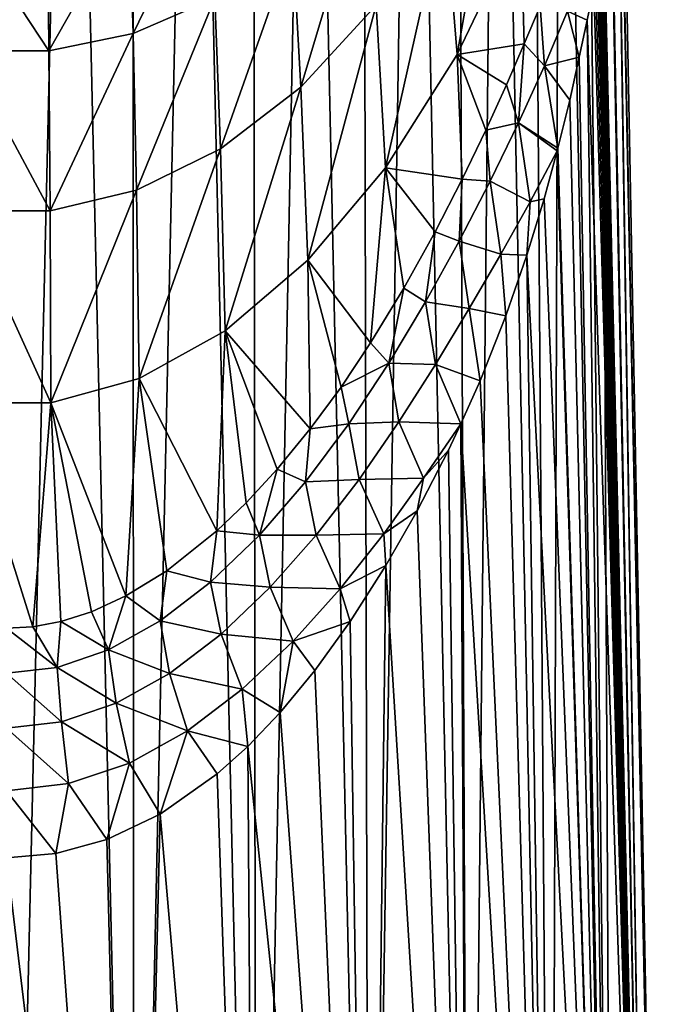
# Model space of a CAD drawing. Header units: millimetres. Extents: x -25 to 25, y -375 to 152.
# Tile 5 of 37: x 0 to 25, y 35 to 72. Entities that reach past the tile are written whole.
import ezdxf

# ---------------------------------------------------------------- set-up
doc = ezdxf.new("R2010")
doc.units = ezdxf.units.MM
doc.header["$LTSCALE"] = 65.390593
for name, color, linetype in [('10', 7, 'CONTINUOUS'), ('21', 7, 'CONTINUOUS'), ('7', 7, 'CONTINUOUS')]:
    doc.layers.add(name, color=color, linetype=linetype)

msp = doc.modelspace()

# ---------------------------------------------------------------- linework, layer by layer
at = {"layer": '10', "color": 7, "linetype": 'CONTINUOUS', "true_color": 0xa2afbf}
for points in [[(18.924, 81.089, 57.214), (16.629, 76.465, 59.346), (17.094, 70.727, 42.974), (18.924, 81.089, 57.214)], [(19.517, 75.78, 40.104), (18.924, 81.089, 57.214), (17.094, 70.727, 42.974), (19.517, 75.78, 40.104)], [(13.622, 77.689, 77.06), (10.864, 74.926, 78.061), (11.171, 69.49, 62.562), (13.622, 77.689, 77.06)], [(14.027, 72.596, 61.13), (13.622, 77.689, 77.06), (11.171, 69.49, 62.562), (14.027, 72.596, 61.13)], [(7.66, 77.42, 94.324), (4.654, 76.238, 94.643), (4.8, 71.53, 79.292), (7.66, 77.42, 94.324)], [(7.904, 72.878, 78.803), (7.66, 77.42, 94.324), (4.8, 71.53, 79.292), (7.904, 72.878, 78.803)], [(4.654, 76.238, 94.643), (1.561, 75.662, 94.798), (1.61, 70.863, 79.534), (4.654, 76.238, 94.643)], [(4.8, 71.53, 79.292), (4.654, 76.238, 94.643), (1.61, 70.863, 79.534), (4.8, 71.53, 79.292)], [(16.629, 76.465, 59.346), (14.027, 72.596, 61.13), (14.381, 66.433, 45.411), (16.629, 76.465, 59.346)], [(17.094, 70.727, 42.974), (16.629, 76.465, 59.346), (14.381, 66.433, 45.411), (17.094, 70.727, 42.974)], [(1.61, 70.863, 79.534), (-1.561, 75.662, 94.798), (-1.61, 70.863, 79.534), (1.61, 70.863, 79.534)], [(1.561, 75.662, 94.798), (-1.561, 75.662, 94.798), (1.61, 70.863, 79.534), (1.561, 75.662, 94.798)], [(19.517, 75.78, 40.104), (17.094, 70.727, 42.974), (19.641, 71.13, 29.181), (19.517, 75.78, 40.104)], [(20.241, 72.565, 28.194), (19.517, 75.78, 40.104), (19.641, 71.13, 29.181), (20.241, 72.565, 28.194)], [(10.864, 74.926, 78.061), (7.904, 72.878, 78.803), (8.12, 67.151, 63.641), (10.864, 74.926, 78.061)], [(11.171, 69.49, 62.562), (10.864, 74.926, 78.061), (8.12, 67.151, 63.641), (11.171, 69.49, 62.562)], [(7.904, 72.878, 78.803), (4.8, 71.53, 79.292), (4.928, 65.586, 64.362), (7.904, 72.878, 78.803)], [(8.12, 67.151, 63.641), (7.904, 72.878, 78.803), (4.928, 65.586, 64.362), (8.12, 67.151, 63.641)], [(14.027, 72.596, 61.13), (11.171, 69.49, 62.562), (11.431, 62.931, 47.399), (14.027, 72.596, 61.13)], [(14.381, 66.433, 45.411), (14.027, 72.596, 61.13), (11.431, 62.931, 47.399), (14.381, 66.433, 45.411)], [(4.8, 71.53, 79.292), (1.61, 70.863, 79.534), (1.652, 64.8, 64.724), (4.8, 71.53, 79.292)], [(4.928, 65.586, 64.362), (4.8, 71.53, 79.292), (1.652, 64.8, 64.724), (4.928, 65.586, 64.362)], [(19.641, 71.13, 29.181), (17.094, 70.727, 42.974), (18.967, 69.582, 30.123), (19.641, 71.13, 29.181)], [(1.652, 64.8, 64.724), (-1.61, 70.863, 79.534), (-1.652, 64.8, 64.724), (1.652, 64.8, 64.724)], [(1.61, 70.863, 79.534), (-1.61, 70.863, 79.534), (1.652, 64.8, 64.724), (1.61, 70.863, 79.534)], [(17.094, 70.727, 42.974), (14.381, 66.433, 45.411), (17.286, 66, 31.921), (17.094, 70.727, 42.974)], [(18.967, 69.582, 30.123), (17.094, 70.727, 42.974), (18.18, 67.856, 31.05), (18.967, 69.582, 30.123)], [(18.18, 67.856, 31.05), (17.094, 70.727, 42.974), (17.286, 66, 31.921), (18.18, 67.856, 31.05)], [(11.171, 69.49, 62.562), (8.12, 67.151, 63.641), (8.297, 60.256, 48.918), (11.171, 69.49, 62.562)], [(11.431, 62.931, 47.399), (11.171, 69.49, 62.562), (8.297, 60.256, 48.918), (11.431, 62.931, 47.399)], [(8.12, 67.151, 63.641), (4.928, 65.586, 64.362), (5.031, 58.44, 49.949), (8.12, 67.151, 63.641)], [(8.297, 60.256, 48.918), (8.12, 67.151, 63.641), (5.031, 58.44, 49.949), (8.297, 60.256, 48.918)], [(14.381, 66.433, 45.411), (11.431, 62.931, 47.399), (13.809, 59.789, 34.175), (14.381, 66.433, 45.411)], [(15.073, 61.869, 33.506), (14.381, 66.433, 45.411), (13.809, 59.789, 34.175), (15.073, 61.869, 33.506)], [(17.286, 66, 31.921), (14.381, 66.433, 45.411), (16.258, 64.002, 32.741), (17.286, 66, 31.921)], [(16.258, 64.002, 32.741), (14.381, 66.433, 45.411), (15.073, 61.869, 33.506), (16.258, 64.002, 32.741)], [(4.928, 65.586, 64.362), (1.652, 64.8, 64.724), (1.686, 57.516, 50.474), (4.928, 65.586, 64.362)], [(5.031, 58.44, 49.949), (4.928, 65.586, 64.362), (1.686, 57.516, 50.474), (5.031, 58.44, 49.949)], [(1.686, 57.516, 50.474), (-1.652, 64.8, 64.724), (-1.685, 57.516, 50.474), (1.686, 57.516, 50.474)], [(1.652, 64.8, 64.724), (-1.652, 64.8, 64.724), (1.686, 57.516, 50.474), (1.652, 64.8, 64.724)], [(11.431, 62.931, 47.399), (8.297, 60.256, 48.918), (11.521, 56.528, 35.147), (11.431, 62.931, 47.399)], [(13.809, 59.789, 34.175), (11.431, 62.931, 47.399), (12.69, 58.114, 34.68), (13.809, 59.789, 34.175)], [(12.69, 58.114, 34.68), (11.431, 62.931, 47.399), (11.521, 56.528, 35.147), (12.69, 58.114, 34.68)], [(8.297, 60.256, 48.918), (5.031, 58.44, 49.949), (7.976, 52.664, 36.219), (8.297, 60.256, 48.918)], [(9.085, 53.726, 35.936), (8.297, 60.256, 48.918), (7.976, 52.664, 36.219), (9.085, 53.726, 35.936)], [(11.521, 56.528, 35.147), (8.297, 60.256, 48.918), (10.271, 55.008, 35.581), (11.521, 56.528, 35.147)], [(10.271, 55.008, 35.581), (8.297, 60.256, 48.918), (9.085, 53.726, 35.936), (10.271, 55.008, 35.581)], [(5.031, 58.44, 49.949), (1.686, 57.516, 50.474), (4.531, 50.199, 36.808), (5.031, 58.44, 49.949)], [(6.078, 51.15, 36.595), (5.031, 58.44, 49.949), (4.531, 50.199, 36.808), (6.078, 51.15, 36.595)], [(7.976, 52.664, 36.219), (5.031, 58.44, 49.949), (6.078, 51.15, 36.595), (7.976, 52.664, 36.219)], [(1.686, 57.516, 50.474), (-1.685, 57.516, 50.474), (1.002, 49.03, 37.032), (1.686, 57.516, 50.474)], [(1.002, 49.03, 37.032), (-1.685, 57.516, 50.474), (0, 48.968, 37.043), (1.002, 49.03, 37.032)], [(2.061, 49.229, 36.998), (1.686, 57.516, 50.474), (1.002, 49.03, 37.032), (2.061, 49.229, 36.998)], [(4.531, 50.199, 36.808), (1.686, 57.516, 50.474), (3.218, 49.597, 36.93), (4.531, 50.199, 36.808)], [(3.218, 49.597, 36.93), (1.686, 57.516, 50.474), (2.061, 49.229, 36.998), (3.218, 49.597, 36.93)]]:
    msp.add_3dface(points, dxfattribs=at)
at = {"layer": '21', "color": 7, "linetype": 'CONTINUOUS', "true_color": 0xa2afbf}
for points in [[(22.029, 72.028, 21.077), (22.285, 73.271, 20.501), (21.283, 72.369, 23.39), (22.029, 72.028, 21.077)], [(20.241, 72.565, 28.194), (19.641, 71.13, 29.181), (20.406, 70.294, 25.132), (20.241, 72.565, 28.194)], [(21.283, 72.369, 23.39), (20.241, 72.565, 28.194), (20.406, 70.294, 25.132), (21.283, 72.369, 23.39)], [(21.731, 70.623, 21.659), (21.283, 72.369, 23.39), (20.406, 70.294, 25.132), (21.731, 70.623, 21.659)], [(21.731, 70.623, 21.659), (22.029, 72.028, 21.077), (21.283, 72.369, 23.39), (21.731, 70.623, 21.659)], [(19.641, 71.13, 29.181), (18.967, 69.582, 30.123), (19.426, 68.142, 26.735), (19.641, 71.13, 29.181)], [(20.406, 70.294, 25.132), (19.641, 71.13, 29.181), (19.426, 68.142, 26.735), (20.406, 70.294, 25.132)], [(21.365, 69.003, 22.285), (21.731, 70.623, 21.659), (20.406, 70.294, 25.132), (21.365, 69.003, 22.285)], [(20.916, 67.172, 22.958), (20.406, 70.294, 25.132), (19.426, 68.142, 26.735), (20.916, 67.172, 22.958)], [(20.916, 67.172, 22.958), (21.365, 69.003, 22.285), (20.406, 70.294, 25.132), (20.916, 67.172, 22.958)], [(18.967, 69.582, 30.123), (18.18, 67.856, 31.05), (19.426, 68.142, 26.735), (18.967, 69.582, 30.123)], [(19.426, 68.142, 26.735), (18.18, 67.856, 31.05), (18.35, 65.926, 28.169), (19.426, 68.142, 26.735)], [(19.426, 68.142, 26.735), (18.35, 65.926, 28.169), (19.865, 65.144, 24.56), (19.426, 68.142, 26.735)], [(20.892, 67.082, 22.99), (20.916, 67.172, 22.958), (19.426, 68.142, 26.735), (20.892, 67.082, 22.99)], [(20.892, 67.082, 22.99), (19.426, 68.142, 26.735), (19.865, 65.144, 24.56), (20.892, 67.082, 22.99)], [(18.18, 67.856, 31.05), (17.286, 66, 31.921), (18.35, 65.926, 28.169), (18.18, 67.856, 31.05)], [(20.395, 65.254, 23.643), (20.892, 67.082, 22.99), (19.865, 65.144, 24.56), (20.395, 65.254, 23.643)], [(17.286, 66, 31.921), (16.258, 64.002, 32.741), (17.177, 63.656, 29.426), (17.286, 66, 31.921)], [(18.35, 65.926, 28.169), (17.286, 66, 31.921), (17.177, 63.656, 29.426), (18.35, 65.926, 28.169)], [(18.35, 65.926, 28.169), (17.177, 63.656, 29.426), (18.752, 63.154, 26.005), (18.35, 65.926, 28.169)], [(19.865, 65.144, 24.56), (18.35, 65.926, 28.169), (18.752, 63.154, 26.005), (19.865, 65.144, 24.56)], [(19.743, 63.114, 24.399), (19.865, 65.144, 24.56), (18.752, 63.154, 26.005), (19.743, 63.114, 24.399)], [(19.743, 63.114, 24.399), (20.395, 65.254, 23.643), (19.865, 65.144, 24.56), (19.743, 63.114, 24.399)], [(16.258, 64.002, 32.741), (15.073, 61.869, 33.506), (15.9, 61.347, 30.515), (16.258, 64.002, 32.741)], [(17.177, 63.656, 29.426), (16.258, 64.002, 32.741), (15.9, 61.347, 30.515), (17.177, 63.656, 29.426)], [(17.177, 63.656, 29.426), (15.9, 61.347, 30.515), (17.557, 61.098, 27.301), (17.177, 63.656, 29.426)], [(18.752, 63.154, 26.005), (17.177, 63.656, 29.426), (17.557, 61.098, 27.301), (18.752, 63.154, 26.005)], [(18.947, 60.822, 25.208), (18.752, 63.154, 26.005), (17.557, 61.098, 27.301), (18.947, 60.822, 25.208)], [(18.947, 60.822, 25.208), (19.743, 63.114, 24.399), (18.752, 63.154, 26.005), (18.947, 60.822, 25.208)], [(15.073, 61.869, 33.506), (13.809, 59.789, 34.175), (14.509, 59.023, 31.457), (15.073, 61.869, 33.506)], [(15.9, 61.347, 30.515), (15.073, 61.869, 33.506), (14.509, 59.023, 31.457), (15.9, 61.347, 30.515)], [(15.9, 61.347, 30.515), (14.509, 59.023, 31.457), (16.273, 58.977, 28.446), (15.9, 61.347, 30.515)], [(17.557, 61.098, 27.301), (15.9, 61.347, 30.515), (16.273, 58.977, 28.446), (17.557, 61.098, 27.301)], [(17.964, 58.349, 26.077), (17.557, 61.098, 27.301), (16.273, 58.977, 28.446), (17.964, 58.349, 26.077)], [(17.964, 58.349, 26.077), (18.947, 60.822, 25.208), (17.557, 61.098, 27.301), (17.964, 58.349, 26.077)], [(13.809, 59.789, 34.175), (12.69, 58.114, 34.68), (14.509, 59.023, 31.457), (13.809, 59.789, 34.175)], [(14.509, 59.023, 31.457), (12.69, 58.114, 34.68), (12.99, 56.722, 32.283), (14.509, 59.023, 31.457)], [(14.509, 59.023, 31.457), (12.99, 56.722, 32.283), (14.887, 56.803, 29.451), (14.509, 59.023, 31.457)], [(16.273, 58.977, 28.446), (14.509, 59.023, 31.457), (14.887, 56.803, 29.451), (16.273, 58.977, 28.446)], [(17.24, 56.722, 26.643), (16.273, 58.977, 28.446), (14.887, 56.803, 29.451), (17.24, 56.722, 26.643)], [(17.24, 56.722, 26.643), (17.964, 58.349, 26.077), (16.273, 58.977, 28.446), (17.24, 56.722, 26.643)], [(12.69, 58.114, 34.68), (11.521, 56.528, 35.147), (12.99, 56.722, 32.283), (12.69, 58.114, 34.68)], [(14.887, 56.803, 29.451), (12.99, 56.722, 32.283), (13.382, 54.616, 30.337), (14.887, 56.803, 29.451)], [(14.887, 56.803, 29.451), (13.382, 54.616, 30.337), (15.821, 54.66, 27.735), (14.887, 56.803, 29.451)], [(17.24, 56.722, 26.643), (14.887, 56.803, 29.451), (15.821, 54.66, 27.735), (17.24, 56.722, 26.643)], [(11.521, 56.528, 35.147), (10.271, 55.008, 35.581), (11.347, 54.525, 33.019), (11.521, 56.528, 35.147)], [(12.99, 56.722, 32.283), (11.521, 56.528, 35.147), (11.347, 54.525, 33.019), (12.99, 56.722, 32.283)], [(12.99, 56.722, 32.283), (11.347, 54.525, 33.019), (13.382, 54.616, 30.337), (12.99, 56.722, 32.283)], [(16.762, 55.719, 26.987), (17.24, 56.722, 26.643), (15.821, 54.66, 27.735), (16.762, 55.719, 26.987)], [(15.573, 53.418, 27.753), (16.762, 55.719, 26.987), (15.821, 54.66, 27.735), (15.573, 53.418, 27.753)], [(10.271, 55.008, 35.581), (9.085, 53.726, 35.936), (9.591, 52.502, 33.656), (10.271, 55.008, 35.581)], [(11.347, 54.525, 33.019), (10.271, 55.008, 35.581), (9.591, 52.502, 33.656), (11.347, 54.525, 33.019)], [(11.347, 54.525, 33.019), (9.591, 52.502, 33.656), (11.752, 52.502, 31.129), (11.347, 54.525, 33.019)], [(13.382, 54.616, 30.337), (11.347, 54.525, 33.019), (11.752, 52.502, 31.129), (13.382, 54.616, 30.337)], [(13.382, 54.616, 30.337), (11.752, 52.502, 31.129), (14.308, 52.547, 28.695), (13.382, 54.616, 30.337)], [(15.821, 54.66, 27.735), (13.382, 54.616, 30.337), (14.308, 52.547, 28.695), (15.821, 54.66, 27.735)], [(15.573, 53.418, 27.753), (15.821, 54.66, 27.735), (14.308, 52.547, 28.695), (15.573, 53.418, 27.753)], [(9.085, 53.726, 35.936), (7.976, 52.664, 36.219), (9.591, 52.502, 33.656), (9.085, 53.726, 35.936)], [(14.389, 51.345, 28.406), (15.573, 53.418, 27.753), (14.308, 52.547, 28.695), (14.389, 51.345, 28.406)], [(7.976, 52.664, 36.219), (6.078, 51.15, 36.595), (7.74, 50.72, 34.178), (7.976, 52.664, 36.219)], [(9.591, 52.502, 33.656), (7.976, 52.664, 36.219), (7.74, 50.72, 34.178), (9.591, 52.502, 33.656)], [(9.591, 52.502, 33.656), (7.74, 50.72, 34.178), (10.002, 50.525, 31.817), (9.591, 52.502, 33.656)], [(11.752, 52.502, 31.129), (9.591, 52.502, 33.656), (10.002, 50.525, 31.817), (11.752, 52.502, 31.129)], [(11.752, 52.502, 31.129), (10.002, 50.525, 31.817), (12.659, 50.466, 29.559), (11.752, 52.502, 31.129)], [(14.308, 52.547, 28.695), (11.752, 52.502, 31.129), (12.659, 50.466, 29.559), (14.308, 52.547, 28.695)], [(14.389, 51.345, 28.406), (14.308, 52.547, 28.695), (12.659, 50.466, 29.559), (14.389, 51.345, 28.406)], [(13.041, 49.226, 29.038), (14.389, 51.345, 28.406), (12.659, 50.466, 29.559), (13.041, 49.226, 29.038)], [(6.078, 51.15, 36.595), (4.531, 50.199, 36.808), (5.823, 49.249, 34.571), (6.078, 51.15, 36.595)], [(7.74, 50.72, 34.178), (6.078, 51.15, 36.595), (5.823, 49.249, 34.571), (7.74, 50.72, 34.178)], [(7.74, 50.72, 34.178), (5.823, 49.249, 34.571), (8.141, 48.752, 32.389), (7.74, 50.72, 34.178)], [(10.002, 50.525, 31.817), (7.74, 50.72, 34.178), (8.141, 48.752, 32.389), (10.002, 50.525, 31.817)], [(10.002, 50.525, 31.817), (8.141, 48.752, 32.389), (10.871, 48.478, 30.322), (10.002, 50.525, 31.817)], [(12.659, 50.466, 29.559), (10.002, 50.525, 31.817), (10.871, 48.478, 30.322), (12.659, 50.466, 29.559)], [(13.041, 49.226, 29.038), (12.659, 50.466, 29.559), (10.871, 48.478, 30.322), (13.041, 49.226, 29.038)], [(4.531, 50.199, 36.808), (3.218, 49.597, 36.93), (3.873, 48.156, 34.835), (4.531, 50.199, 36.808)], [(5.823, 49.249, 34.571), (4.531, 50.199, 36.808), (3.873, 48.156, 34.835), (5.823, 49.249, 34.571)], [(3.218, 49.597, 36.93), (2.061, 49.229, 36.998), (3.873, 48.156, 34.835), (3.218, 49.597, 36.93)], [(1.002, 49.03, 37.032), (0, 48.968, 37.043), (1.925, 47.486, 34.98), (1.002, 49.03, 37.032)], [(0, 48.968, 37.043), (0, 47.261, 35.025), (1.925, 47.486, 34.98), (0, 48.968, 37.043)], [(2.061, 49.229, 36.998), (1.002, 49.03, 37.032), (1.925, 47.486, 34.98), (2.061, 49.229, 36.998)], [(3.873, 48.156, 34.835), (2.061, 49.229, 36.998), (1.925, 47.486, 34.98), (3.873, 48.156, 34.835)], [(5.823, 49.249, 34.571), (3.873, 48.156, 34.835), (6.183, 47.26, 32.835), (5.823, 49.249, 34.571)], [(8.141, 48.752, 32.389), (5.823, 49.249, 34.571), (6.183, 47.26, 32.835), (8.141, 48.752, 32.389)], [(11.698, 47.363, 29.572), (13.041, 49.226, 29.038), (10.871, 48.478, 30.322), (11.698, 47.363, 29.572)], [(8.141, 48.752, 32.389), (6.183, 47.26, 32.835), (8.94, 46.654, 30.974), (8.141, 48.752, 32.389)], [(10.871, 48.478, 30.322), (8.141, 48.752, 32.389), (8.94, 46.654, 30.974), (10.871, 48.478, 30.322)], [(10.387, 45.776, 30.016), (10.871, 48.478, 30.322), (8.94, 46.654, 30.974), (10.387, 45.776, 30.016)], [(10.387, 45.776, 30.016), (11.698, 47.363, 29.572), (10.871, 48.478, 30.322), (10.387, 45.776, 30.016)], [(3.873, 48.156, 34.835), (1.925, 47.486, 34.98), (4.153, 46.128, 33.149), (3.873, 48.156, 34.835)], [(6.183, 47.26, 32.835), (3.873, 48.156, 34.835), (4.153, 46.128, 33.149), (6.183, 47.26, 32.835)], [(1.925, 47.486, 34.98), (0, 47.261, 35.025), (2.081, 45.42, 33.333), (1.925, 47.486, 34.98)], [(4.153, 46.128, 33.149), (1.925, 47.486, 34.98), (2.081, 45.42, 33.333), (4.153, 46.128, 33.149)], [(0, 47.261, 35.025), (-0.001, 45.179, 33.393), (2.081, 45.42, 33.333), (0, 47.261, 35.025)], [(6.183, 47.26, 32.835), (4.153, 46.128, 33.149), (6.865, 45.081, 31.502), (6.183, 47.26, 32.835)], [(8.94, 46.654, 30.974), (6.183, 47.26, 32.835), (6.865, 45.081, 31.502), (8.94, 46.654, 30.974)], [(9.154, 44.487, 30.372), (8.94, 46.654, 30.974), (6.865, 45.081, 31.502), (9.154, 44.487, 30.372)], [(9.154, 44.487, 30.372), (10.387, 45.776, 30.016), (8.94, 46.654, 30.974), (9.154, 44.487, 30.372)], [(4.153, 46.128, 33.149), (2.081, 45.42, 33.333), (4.659, 43.859, 31.893), (4.153, 46.128, 33.149)], [(6.865, 45.081, 31.502), (4.153, 46.128, 33.149), (4.659, 43.859, 31.893), (6.865, 45.081, 31.502)], [(2.081, 45.42, 33.333), (-0.001, 45.179, 33.393), (2.355, 43.079, 32.135), (2.081, 45.42, 33.333)], [(4.659, 43.859, 31.893), (2.081, 45.42, 33.333), (2.355, 43.079, 32.135), (4.659, 43.859, 31.893)], [(-0.001, 45.179, 33.393), (0, 42.809, 32.216), (2.355, 43.079, 32.135), (-0.001, 45.179, 33.393)], [(5.829, 41.924, 31.08), (6.865, 45.081, 31.502), (4.659, 43.859, 31.893), (5.829, 41.924, 31.08)], [(5.829, 41.924, 31.08), (7.994, 43.446, 30.659), (6.865, 45.081, 31.502), (5.829, 41.924, 31.08)], [(7.994, 43.446, 30.659), (9.154, 44.487, 30.372), (6.865, 45.081, 31.502), (7.994, 43.446, 30.659)], [(3.807, 40.962, 31.348), (4.659, 43.859, 31.893), (2.355, 43.079, 32.135), (3.807, 40.962, 31.348)], [(3.807, 40.962, 31.348), (5.829, 41.924, 31.08), (4.659, 43.859, 31.893), (3.807, 40.962, 31.348)], [(0, 42.809, 32.216), (1.876, 40.429, 31.497), (2.355, 43.079, 32.135), (0, 42.809, 32.216)], [(1.876, 40.429, 31.497), (3.807, 40.962, 31.348), (2.355, 43.079, 32.135), (1.876, 40.429, 31.497)], [(0, 40.258, 31.544), (1.876, 40.429, 31.497), (0, 42.809, 32.216), (0, 40.258, 31.544)]]:
    msp.add_3dface(points, dxfattribs=at)
at = {"layer": '7', "color": 7, "linetype": 'CONTINUOUS', "true_color": 0xa2afbf}
for points in [[(0, 105, -4.84), (2.42, 104.978, -4.713), (0, 0, -25.386), (0, 105, -4.84)], [(0, 0, -25.386), (2.42, 104.978, -4.713), (4.825, 0, -24.907), (0, 0, -25.386)], [(2.42, 104.978, -4.713), (4.785, 104.913, -4.345), (4.825, 0, -24.907), (2.42, 104.978, -4.713)], [(4.785, 104.913, -4.345), (7.105, 104.804, -3.731), (4.825, 0, -24.907), (4.785, 104.913, -4.345)], [(4.825, 0, -24.907), (7.105, 104.804, -3.731), (9.466, 0, -23.488), (4.825, 0, -24.907)], [(7.105, 104.804, -3.731), (9.358, 104.654, -2.881), (9.466, 0, -23.488), (7.105, 104.804, -3.731)], [(9.358, 104.654, -2.881), (11.497, 104.465, -1.807), (9.466, 0, -23.488), (9.358, 104.654, -2.881)], [(9.466, 0, -23.488), (11.497, 104.465, -1.807), (13.76, 0, -21.177), (9.466, 0, -23.488)], [(11.497, 104.465, -1.807), (13.522, 104.237, -0.512), (13.76, 0, -21.177), (11.497, 104.465, -1.807)], [(13.522, 104.237, -0.512), (15.386, 103.974, 0.975), (13.76, 0, -21.177), (13.522, 104.237, -0.512)], [(13.76, 0, -21.177), (15.386, 103.974, 0.975), (17.54, 0, -18.053), (13.76, 0, -21.177)], [(15.386, 103.974, 0.975), (17.094, 103.678, 2.657), (17.54, 0, -18.053), (15.386, 103.974, 0.975)], [(17.094, 103.678, 2.657), (18.604, 103.354, 4.493), (17.54, 0, -18.053), (17.094, 103.678, 2.657)], [(17.54, 0, -18.053), (18.604, 103.354, 4.493), (20.659, 0, -14.227), (17.54, 0, -18.053)], [(18.604, 103.354, 4.493), (19.919, 103.002, 6.488), (20.659, 0, -14.227), (18.604, 103.354, 4.493)], [(19.919, 103.002, 6.488), (21.01, 102.631, 8.594), (20.659, 0, -14.227), (19.919, 103.002, 6.488)], [(20.659, 0, -14.227), (21.01, 102.631, 8.594), (22.989, 0, -9.84), (20.659, 0, -14.227)], [(21.01, 102.631, 8.594), (21.874, 102.24, 10.813), (22.989, 0, -9.84), (21.01, 102.631, 8.594)], [(21.874, 102.24, 10.813), (22.497, 101.837, 13.099), (22.989, 0, -9.84), (21.874, 102.24, 10.813)], [(22.497, 101.837, 13.099), (22.873, 101.423, 15.443), (24.431, 0, -5.06), (22.497, 101.837, 13.099)], [(22.989, 0, -9.84), (22.497, 101.837, 13.099), (24.431, 0, -5.06), (22.989, 0, -9.84)], [(22.873, 101.423, 15.443), (23, 101.006, 17.81), (24.918, 0, -0.074), (22.873, 101.423, 15.443)], [(24.431, 0, -5.06), (22.873, 101.423, 15.443), (24.918, 0, -0.074), (24.431, 0, -5.06)], [(23, 101.006, 17.81), (22.873, 100.589, 20.177), (24.918, 0, -0.074), (23, 101.006, 17.81)], [(22.873, 100.589, 20.177), (22.497, 100.175, 22.522), (24.428, 0, 4.909), (22.873, 100.589, 20.177)], [(24.918, 0, -0.074), (22.873, 100.589, 20.177), (24.428, 0, 4.909), (24.918, 0, -0.074)], [(24.428, 0, 4.909), (22.497, 100.175, 22.522), (22.626, 77.614, 19.84), (24.428, 0, 4.909)], [(22.629, 77.242, 19.794), (24.428, 0, 4.909), (22.626, 77.614, 19.84), (22.629, 77.242, 19.794)], [(22.627, 76.915, 19.766), (24.428, 0, 4.909), (22.629, 77.242, 19.794), (22.627, 76.915, 19.766)], [(22.619, 76.501, 19.752), (24.428, 0, 4.909), (22.627, 76.915, 19.766), (22.619, 76.501, 19.752)], [(22.609, 76.172, 19.756), (24.428, 0, 4.909), (22.619, 76.501, 19.752), (22.609, 76.172, 19.756)], [(22.587, 75.714, 19.787), (24.428, 0, 4.909), (22.609, 76.172, 19.756), (22.587, 75.714, 19.787)], [(22.563, 75.357, 19.832), (24.428, 0, 4.909), (22.587, 75.714, 19.787), (22.563, 75.357, 19.832)], [(22.525, 74.906, 19.917), (24.428, 0, 4.909), (22.563, 75.357, 19.832), (22.525, 74.906, 19.917)], [(22.492, 74.596, 19.993), (24.428, 0, 4.909), (22.525, 74.906, 19.917), (22.492, 74.596, 19.993)], [(22.445, 74.222, 20.106), (24.428, 0, 4.909), (22.492, 74.596, 19.993), (22.445, 74.222, 20.106)], [(22.404, 73.936, 20.208), (24.428, 0, 4.909), (22.445, 74.222, 20.106), (22.404, 73.936, 20.208)], [(22.285, 73.271, 20.501), (24.428, 0, 4.909), (22.351, 73.621, 20.337), (22.285, 73.271, 20.501)], [(22.351, 73.621, 20.337), (24.428, 0, 4.909), (22.404, 73.936, 20.208), (22.351, 73.621, 20.337)], [(22.029, 72.028, 21.077), (24.428, 0, 4.909), (22.285, 73.271, 20.501), (22.029, 72.028, 21.077)], [(21.731, 70.623, 21.659), (22.984, 0, 9.686), (22.029, 72.028, 21.077), (21.731, 70.623, 21.659)], [(22.984, 0, 9.686), (24.428, 0, 4.909), (22.029, 72.028, 21.077), (22.984, 0, 9.686)], [(21.365, 69.003, 22.285), (22.984, 0, 9.686), (21.731, 70.623, 21.659), (21.365, 69.003, 22.285)], [(20.916, 67.172, 22.958), (22.984, 0, 9.686), (21.365, 69.003, 22.285), (20.916, 67.172, 22.958)], [(20.395, 65.254, 23.643), (22.984, 0, 9.686), (20.892, 67.082, 22.99), (20.395, 65.254, 23.643)], [(20.892, 67.082, 22.99), (22.984, 0, 9.686), (20.916, 67.172, 22.958), (20.892, 67.082, 22.99)], [(19.743, 63.114, 24.399), (22.984, 0, 9.686), (20.395, 65.254, 23.643), (19.743, 63.114, 24.399)], [(18.947, 60.822, 25.208), (20.653, 0, 14.07), (19.743, 63.114, 24.399), (18.947, 60.822, 25.208)], [(20.653, 0, 14.07), (22.984, 0, 9.686), (19.743, 63.114, 24.399), (20.653, 0, 14.07)], [(17.964, 58.349, 26.077), (20.653, 0, 14.07), (18.947, 60.822, 25.208), (17.964, 58.349, 26.077)], [(17.24, 56.722, 26.643), (20.653, 0, 14.07), (17.964, 58.349, 26.077), (17.24, 56.722, 26.643)], [(16.762, 55.719, 26.987), (17.533, 0, 17.893), (17.24, 56.722, 26.643), (16.762, 55.719, 26.987)], [(17.533, 0, 17.893), (20.653, 0, 14.07), (17.24, 56.722, 26.643), (17.533, 0, 17.893)], [(15.573, 53.418, 27.753), (17.533, 0, 17.893), (16.762, 55.719, 26.987), (15.573, 53.418, 27.753)], [(14.389, 51.345, 28.406), (17.533, 0, 17.893), (15.573, 53.418, 27.753), (14.389, 51.345, 28.406)], [(13.041, 49.226, 29.038), (13.753, 0, 21.015), (14.389, 51.345, 28.406), (13.041, 49.226, 29.038)], [(13.753, 0, 21.015), (17.533, 0, 17.893), (14.389, 51.345, 28.406), (13.753, 0, 21.015)], [(11.698, 47.363, 29.572), (13.753, 0, 21.015), (13.041, 49.226, 29.038), (11.698, 47.363, 29.572)], [(10.387, 45.776, 30.016), (13.753, 0, 21.015), (11.698, 47.363, 29.572), (10.387, 45.776, 30.016)], [(9.154, 44.487, 30.372), (13.753, 0, 21.015), (10.387, 45.776, 30.016), (9.154, 44.487, 30.372)], [(7.994, 43.446, 30.659), (9.461, 0, 23.324), (9.154, 44.487, 30.372), (7.994, 43.446, 30.659)], [(9.461, 0, 23.324), (13.753, 0, 21.015), (9.154, 44.487, 30.372), (9.461, 0, 23.324)], [(5.829, 41.924, 31.08), (9.461, 0, 23.324), (7.994, 43.446, 30.659), (5.829, 41.924, 31.08)], [(3.807, 40.962, 31.348), (4.821, 0, 24.741), (5.829, 41.924, 31.08), (3.807, 40.962, 31.348)], [(4.821, 0, 24.741), (9.461, 0, 23.324), (5.829, 41.924, 31.08), (4.821, 0, 24.741)], [(1.876, 40.429, 31.497), (4.821, 0, 24.741), (3.807, 40.962, 31.348), (1.876, 40.429, 31.497)], [(0, 40.258, 31.544), (4.821, 0, 24.741), (1.876, 40.429, 31.497), (0, 40.258, 31.544)], [(0, 40.258, 31.544), (0, 0, 25.219), (4.821, 0, 24.741), (0, 40.258, 31.544)]]:
    msp.add_3dface(points, dxfattribs=at)

doc.saveas('drawing.dxf')
